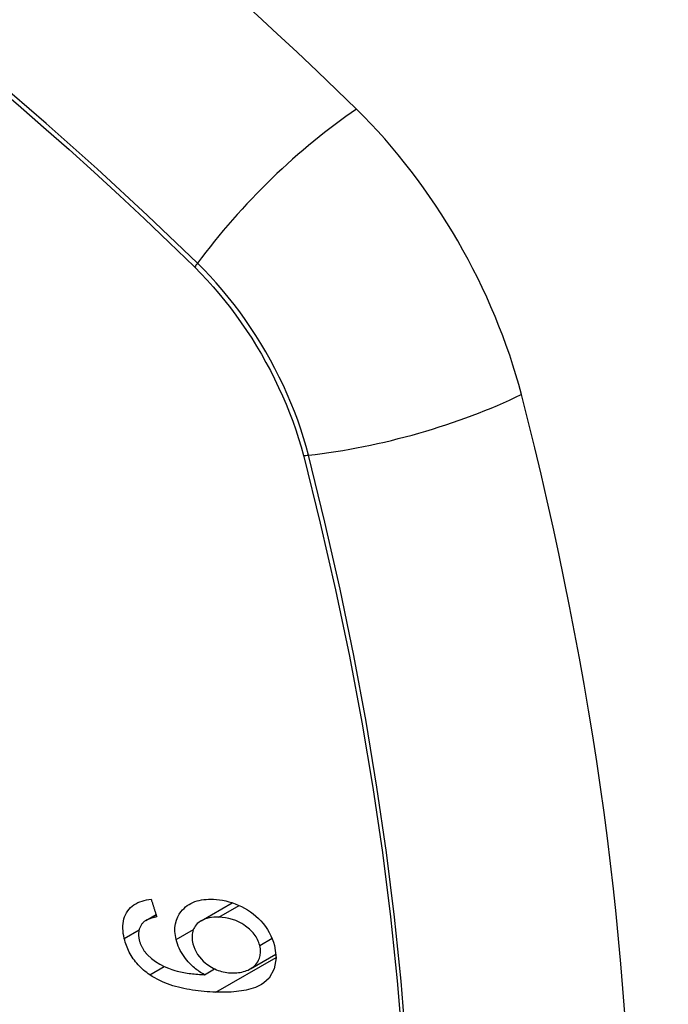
# Model space of a CAD drawing. Header units: inches. Extents: x 481 to 566.6, y 187.4 to 263.9.
# Tile 30 of 132: x 484.142 to 484.445, y 254.383 to 254.844. Entities that reach past the tile are written whole.
import ezdxf

# ---------------------------------------------------------------- set-up
doc = ezdxf.new("R2010")
doc.units = ezdxf.units.IN
doc.header["$MEASUREMENT"] = 0
doc.layers.add('Visible Edges(ANSI)', color=7, linetype='Continuous', lineweight=25)
doc.layers.add('Visible Tangent Edges(ANSI)', color=7, linetype='Continuous', lineweight=25)

msp = doc.modelspace()

# ---------------------------------------------------------------- linework, layer by layer
at = {"layer": 'Visible Edges(ANSI)'}
for p, q in [((484.22707, 254.42256), (484.24158, 254.43094)), ((484.20128, 254.42268), (484.20599, 254.4254)), ((484.25014, 254.40013), (484.26193, 254.40693)), ((484.22853, 254.39733), (484.23326, 254.40006))]:
    msp.add_line(p, q, dxfattribs=at)
at = {"layer": 'Visible Edges(ANSI)', "flags": 128}
for points in [[(484.19116, 254.41422), (484.19091, 254.41542), (484.19071, 254.41661), (484.19057, 254.41779), (484.1905, 254.41896), (484.19051, 254.42011), (484.19059, 254.42124), (484.19076, 254.42234), (484.191, 254.42339), (484.19133, 254.4244), (484.19173, 254.42536), (484.19221, 254.42627), (484.19277, 254.42713), (484.19341, 254.42793), (484.1941, 254.42867), (484.19486, 254.42935), (484.19567, 254.42996), (484.19655, 254.4305), (484.19747, 254.43098), (484.19844, 254.43139), (484.19944, 254.43173), (484.20047, 254.43202), (484.20153, 254.43225), (484.20262, 254.43242), (484.20373, 254.43255)], [(484.20373, 254.43255), (484.20384, 254.43221), (484.20394, 254.43187), (484.20405, 254.43153), (484.20416, 254.43119), (484.20426, 254.43085), (484.20437, 254.43051), (484.20448, 254.43017), (484.20459, 254.42983), (484.20469, 254.42949), (484.2048, 254.42915), (484.20491, 254.4288), (484.20502, 254.42846), (484.20512, 254.42812), (484.20523, 254.42778), (484.20534, 254.42744), (484.20545, 254.4271), (484.20555, 254.42676), (484.20566, 254.42642), (484.20577, 254.42608), (484.20588, 254.42574), (484.20598, 254.42541), (484.20609, 254.42507), (484.2062, 254.42473), (484.20631, 254.42439)], [(484.21537, 254.41375), (484.215, 254.41565), (484.21481, 254.41752), (484.21483, 254.41935), (484.21506, 254.42111), (484.2155, 254.42277), (484.21612, 254.4243), (484.21684, 254.42561), (484.2176, 254.42672), (484.21834, 254.4276), (484.21904, 254.42833), (484.21978, 254.42899), (484.22057, 254.4296), (484.2214, 254.43015), (484.22228, 254.43064), (484.2232, 254.43108), (484.22417, 254.43146), (484.22516, 254.43179), (484.22618, 254.43205), (484.22723, 254.43226), (484.2283, 254.43242), (484.22939, 254.43253), (484.2305, 254.43259), (484.23162, 254.43261), (484.23275, 254.43259)], [(484.23275, 254.43259), (484.23418, 254.4325), (484.23561, 254.43234), (484.23705, 254.43211), (484.2385, 254.43181), (484.23996, 254.43144), (484.24142, 254.43099), (484.24289, 254.43046), (484.24436, 254.42986), (484.24583, 254.42918), (484.24727, 254.42842), (484.24867, 254.4276), (484.25003, 254.42671), (484.25134, 254.42575), (484.2526, 254.42472), (484.25381, 254.42362), (484.25495, 254.42243), (484.25604, 254.42118), (484.25706, 254.41986), (484.258, 254.41846), (484.25886, 254.417), (484.25961, 254.41552), (484.26025, 254.41401), (484.26079, 254.41249), (484.26123, 254.41096)], [(484.19981, 254.42156), (484.19959, 254.4213), (484.19939, 254.42104), (484.19919, 254.42076), (484.19901, 254.42048), (484.19884, 254.42019), (484.19868, 254.41989), (484.19853, 254.41958), (484.1984, 254.41927), (484.19828, 254.41895), (484.19817, 254.41862), (484.19808, 254.41829), (484.198, 254.41795), (484.19794, 254.41761), (484.19789, 254.41725), (484.19785, 254.41689), (484.19783, 254.41653), (484.19783, 254.41615), (484.19783, 254.41578), (484.19786, 254.4154), (484.19789, 254.41501), (484.19794, 254.41463), (484.19801, 254.41424), (484.19808, 254.41386), (484.19817, 254.41347)], [(484.20631, 254.42439), (484.20601, 254.42432), (484.20571, 254.42426), (484.20541, 254.42419), (484.20511, 254.42412), (484.20481, 254.42404), (484.20451, 254.42396), (484.20421, 254.42388), (484.20391, 254.42379), (484.20362, 254.42369), (484.20333, 254.4236), (484.20304, 254.42349), (484.20276, 254.42338), (484.20248, 254.42327), (484.2022, 254.42315), (484.20194, 254.42303), (484.20168, 254.4229), (484.20142, 254.42276), (484.20117, 254.42262), (484.20092, 254.42246), (484.20068, 254.4223), (484.20045, 254.42213), (484.20022, 254.42195), (484.20001, 254.42176), (484.19981, 254.42156)], [(484.23531, 254.42415), (484.23413, 254.42417), (484.23297, 254.42413), (484.23183, 254.42403), (484.23072, 254.42386), (484.22965, 254.42361), (484.22863, 254.42328), (484.22765, 254.42287), (484.22674, 254.42236), (484.22593, 254.42178), (484.22525, 254.42117), (484.2247, 254.42056), (484.22427, 254.41998), (484.22391, 254.41943), (484.2236, 254.41885), (484.22334, 254.41824), (484.22313, 254.4176), (484.22296, 254.41693), (484.22285, 254.41624), (484.22279, 254.41553), (484.22278, 254.41481), (484.22281, 254.41407), (484.2229, 254.41332), (484.22302, 254.41257), (484.22319, 254.41182)], [(484.25439, 254.411), (484.25419, 254.41169), (484.25396, 254.41237), (484.25369, 254.41305), (484.25338, 254.41372), (484.25304, 254.41438), (484.25265, 254.41504), (484.25222, 254.41568), (484.25176, 254.4163), (484.25127, 254.41691), (484.25075, 254.41749), (484.2502, 254.41805), (484.24963, 254.41858), (484.24905, 254.4191), (484.24844, 254.41959), (484.24781, 254.42007), (484.24701, 254.42063), (484.24598, 254.42127), (484.24472, 254.42193), (484.24323, 254.42259), (484.24164, 254.42314), (484.24004, 254.42356), (484.23845, 254.42386), (484.23687, 254.42405), (484.23531, 254.42415)], [(484.20308, 254.39725), (484.20234, 254.39777), (484.20161, 254.39831), (484.2009, 254.39887), (484.2002, 254.39945), (484.19952, 254.40005), (484.19885, 254.40068), (484.19821, 254.40132), (484.19759, 254.40198), (484.19699, 254.40266), (484.19642, 254.40335), (484.19587, 254.40406), (484.19534, 254.40478), (484.19485, 254.40552), (484.19437, 254.40628), (484.19393, 254.40705), (484.19351, 254.40782), (484.19313, 254.4086), (484.19277, 254.40939), (484.19243, 254.41019), (484.19213, 254.41099), (484.19185, 254.4118), (484.1916, 254.4126), (484.19137, 254.41341), (484.19116, 254.41422)], [(484.19817, 254.41347), (484.19825, 254.41316), (484.19833, 254.41285), (484.19842, 254.41254), (484.19852, 254.41223), (484.19863, 254.41192), (484.19875, 254.41162), (484.19887, 254.41131), (484.199, 254.41101), (484.19914, 254.41071), (484.19928, 254.41041), (484.19944, 254.41011), (484.1996, 254.40981), (484.19977, 254.40952), (484.19994, 254.40923), (484.20013, 254.40894), (484.20032, 254.40866), (484.20051, 254.40838), (484.20072, 254.40811), (484.20093, 254.40784), (484.20114, 254.40758), (484.20136, 254.40731), (484.20159, 254.40706), (484.20183, 254.4068), (484.20207, 254.40655)], [(484.22853, 254.39733), (484.22793, 254.39768), (484.22733, 254.39805), (484.22674, 254.39842), (484.22616, 254.39881), (484.22558, 254.39922), (484.22501, 254.39964), (484.22445, 254.40007), (484.2239, 254.40051), (484.22336, 254.40098), (484.2228, 254.40148), (484.22221, 254.40204), (484.22161, 254.40266), (484.22099, 254.40334), (484.22035, 254.40408), (484.21971, 254.40489), (484.21906, 254.40578), (484.21843, 254.40673), (484.21784, 254.40769), (484.2173, 254.40867), (484.21681, 254.40967), (484.21637, 254.41068), (484.21598, 254.4117), (484.21565, 254.41272), (484.21537, 254.41375)], [(484.22319, 254.41182), (484.22356, 254.41053), (484.22406, 254.40926), (484.22467, 254.40802), (484.22539, 254.40682), (484.22623, 254.40567), (484.22714, 254.4046), (484.22805, 254.40368), (484.22892, 254.40291), (484.22969, 254.40228), (484.2304, 254.40175), (484.23113, 254.40126), (484.23188, 254.4008), (484.23263, 254.40038), (484.23341, 254.4), (484.23419, 254.39965), (484.23499, 254.39934), (484.23579, 254.39907), (484.23659, 254.39883), (484.23738, 254.39864), (484.23818, 254.39847), (484.23898, 254.39835), (484.23977, 254.39825), (484.24056, 254.39818), (484.24134, 254.39814)], [(484.26123, 254.41096), (484.262, 254.40523), (484.26115, 254.40001), (484.25872, 254.39576), (484.25628, 254.39345), (484.25527, 254.39277), (484.25434, 254.39225), (484.25337, 254.39178), (484.25236, 254.39136), (484.25133, 254.39098), (484.25026, 254.39065), (484.24919, 254.39037), (484.24809, 254.39012), (484.24698, 254.3899), (484.24584, 254.38972), (484.24467, 254.38956), (484.2435, 254.38943), (484.2423, 254.38932), (484.2411, 254.38924), (484.23989, 254.38918), (484.23868, 254.38914), (484.23746, 254.38913), (484.23625, 254.38913), (484.23504, 254.38915), (484.23385, 254.38918)], [(484.24134, 254.39814), (484.24216, 254.39813), (484.24297, 254.39815), (484.24377, 254.3982), (484.24454, 254.39829), (484.24531, 254.39841), (484.24606, 254.39856), (484.2468, 254.39875), (484.24752, 254.39897), (484.24823, 254.39922), (484.24892, 254.39951), (484.2496, 254.39984), (484.25027, 254.4002), (484.25091, 254.40061), (484.25152, 254.40107), (484.25209, 254.40158), (484.25262, 254.40214), (484.25309, 254.40274), (484.25351, 254.40339), (484.25387, 254.40408), (484.25424, 254.40502), (484.25457, 254.40629), (484.25474, 254.40779), (484.25468, 254.40938), (484.25439, 254.411)], [(484.20207, 254.40655), (484.20382, 254.40492), (484.20572, 254.40349), (484.20773, 254.40223), (484.20979, 254.40116), (484.21173, 254.40032), (484.21342, 254.3997), (484.2148, 254.39927), (484.21578, 254.39901), (484.21656, 254.39882), (484.21735, 254.39864), (484.21815, 254.39848), (484.21895, 254.39832), (484.21976, 254.39819), (484.22057, 254.39806), (484.22139, 254.39794), (484.2222, 254.39784), (484.22301, 254.39774), (484.22382, 254.39766), (484.22463, 254.39758), (484.22543, 254.39752), (484.22622, 254.39746), (484.227, 254.39741), (484.22777, 254.39737), (484.22853, 254.39733)], [(484.23385, 254.38918), (484.2325, 254.38923), (484.23114, 254.3893), (484.22979, 254.38939), (484.22843, 254.3895), (484.22707, 254.38962), (484.22572, 254.38977), (484.22437, 254.38994), (484.22302, 254.39013), (484.22168, 254.39035), (484.22035, 254.39059), (484.21903, 254.39086), (484.21771, 254.39115), (484.21641, 254.39147), (484.21513, 254.39182), (484.21386, 254.39219), (484.2126, 254.3926), (484.21137, 254.39304), (484.21015, 254.39351), (484.20894, 254.39402), (484.20773, 254.39457), (484.20654, 254.39517), (484.20537, 254.39582), (484.20421, 254.39651), (484.20308, 254.39725)]]:
    msp.add_lwpolyline(points, dxfattribs=at)
at = {"layer": 'Visible Edges(ANSI)'}
for centre, major_axis, start_param, end_param in [((483.99647, 253.97528), (-0.64961, 1.12515), 5.161526, 5.834048), ((484.25826, 254.68897), (0.08858, -0.15343), 1.121659, 2.019933), ((483.50929, 254.8191), (-0.64961, 1.12515), 3.59073, 4.263252)]:
    msp.add_ellipse(centre, major_axis=major_axis, ratio=0.57735, start_param=start_param, end_param=end_param, dxfattribs=at)
at = {"layer": 'Visible Tangent Edges(ANSI)'}
for p, q in [((484.22372, 254.72814), (484.22406, 254.72781)), ((484.27479, 254.63993), (484.27491, 254.63948)), ((484.23531, 254.42415), (484.24482, 254.42965)), ((484.19116, 254.41422), (484.19806, 254.41821)), ((484.21537, 254.41375), (484.2234, 254.41839)), ((484.25439, 254.411), (484.26013, 254.41432)), ((484.23385, 254.38918), (484.262, 254.40543)), ((484.20308, 254.39725), (484.20982, 254.40115))]:
    msp.add_line(p, q, dxfattribs=at)
at = {"layer": 'Visible Tangent Edges(ANSI)', "flags": 128}
for points in [[(484.22531, 254.72974), (484.20202, 254.7521), (484.17848, 254.77386), (484.15471, 254.79501), (484.13075, 254.81551), (484.10661, 254.83534), (484.08233, 254.85447)], [(484.08148, 254.85279), (484.09358, 254.84332), (484.10565, 254.83367), (484.11768, 254.82384), (484.12967, 254.81385), (484.14161, 254.80368), (484.15351, 254.79336), (484.16536, 254.78287), (484.17715, 254.77222), (484.18889, 254.76142), (484.20056, 254.75048), (484.21211, 254.73944), (484.22372, 254.72814)], [(484.27709, 254.64005), (484.27601, 254.6441), (484.27483, 254.64817), (484.27353, 254.65225), (484.27212, 254.65633), (484.2706, 254.66041), (484.26898, 254.66448), (484.26726, 254.66853), (484.26544, 254.67256), (484.26352, 254.67657), (484.26151, 254.68054), (484.25941, 254.68448), (484.25722, 254.68837), (484.25494, 254.69221), (484.25259, 254.696), (484.25015, 254.69973), (484.24764, 254.70339), (484.24506, 254.70698), (484.24241, 254.7105), (484.23969, 254.71394), (484.23692, 254.71729), (484.23409, 254.72055), (484.23121, 254.72371), (484.22828, 254.72678), (484.22531, 254.72974)], [(484.22406, 254.72781), (484.22695, 254.72488), (484.2298, 254.72185), (484.23261, 254.71873), (484.23536, 254.71552), (484.23806, 254.71222), (484.24071, 254.70885), (484.24329, 254.7054), (484.2458, 254.70188), (484.24825, 254.69829), (484.25063, 254.69464), (484.25293, 254.69094), (484.25515, 254.68718), (484.2573, 254.68337), (484.25935, 254.67953), (484.26133, 254.67564), (484.26321, 254.67173), (484.265, 254.66779), (484.2667, 254.66383), (484.2683, 254.65986), (484.2698, 254.65587), (484.27121, 254.65188), (484.27251, 254.64789), (484.2737, 254.64391), (484.27479, 254.63993)], [(484.27491, 254.63948), (484.28268, 254.60822), (484.28981, 254.5771), (484.29627, 254.54613), (484.30208, 254.51534), (484.30722, 254.48475), (484.31168, 254.4544), (484.31547, 254.42429), (484.31858, 254.39445), (484.32101, 254.36489)], [(484.32275, 254.36473), (484.32035, 254.39436), (484.31728, 254.42428), (484.31354, 254.45445), (484.30912, 254.48488), (484.30404, 254.51555), (484.29829, 254.54642), (484.29188, 254.57748), (484.28481, 254.60869), (484.27709, 254.64005)]]:
    msp.add_lwpolyline(points, dxfattribs=at)
at = {"layer": 'Visible Tangent Edges(ANSI)'}
for centre, major_axis, ratio, start_param, end_param in [((483.89073, 254.47678), (-0.17318, 0.29996), 0.57735, 5.05527, 10.652693), ((484.28384, 254.73392), (-0.08271, -0.08432), 0.354513, 4.18549, 5.093849), ((484.23018, 254.73009), (-0.00686, -0.00706), 0.356312, 5.09202, 5.355727), ((484.30997, 254.68865), (-0.11437, -0.02947), 0.354513, 1.189336, 2.097696), ((484.27983, 254.6441), (-0.00954, -0.00241), 0.356312, 0.927458, 1.191165)]:
    msp.add_ellipse(centre, major_axis=major_axis, ratio=ratio, start_param=start_param, end_param=end_param, dxfattribs=at)
msp.add_ellipse((483.89132, 254.47712), major_axis=(0.17111, -0.29637), ratio=0.57735, dxfattribs=at)

doc.saveas('drawing.dxf')
